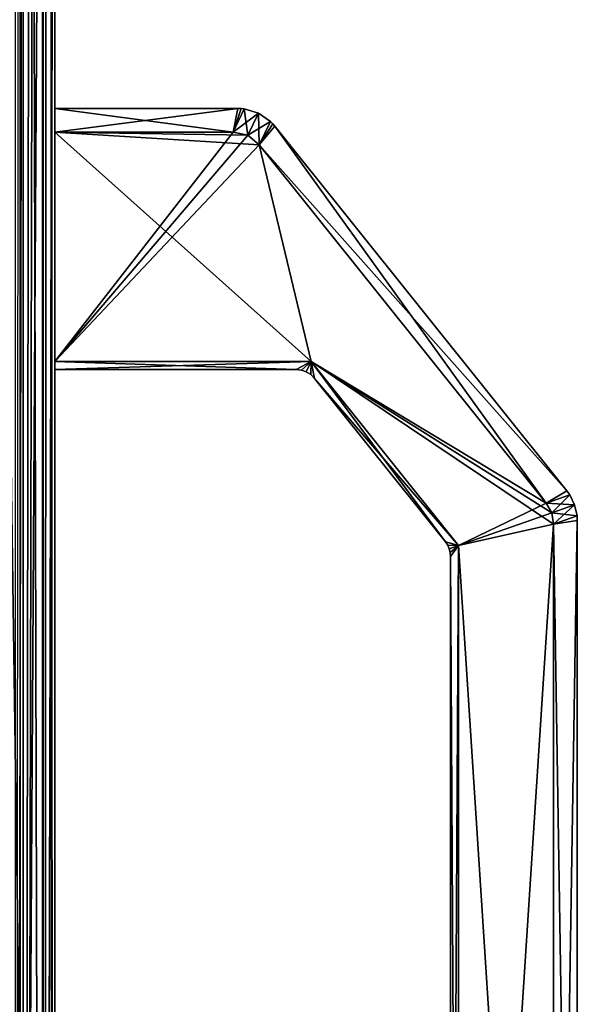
# Model space of a CAD drawing. Header units: millimetres. Extents: x -98 to 98, y -500 to 506.
# Tile 46 of 106: x 63 to 98, y -185 to -123. Entities that reach past the tile are written whole.
import ezdxf

# ---------------------------------------------------------------- set-up
doc = ezdxf.new("R2010")
doc.units = ezdxf.units.MM
doc.header["$LTSCALE"] = 65.185185
for name, color, linetype in [('1147', 7, 'CONTINUOUS'), ('1148', 7, 'CONTINUOUS'), ('1150', 7, 'CONTINUOUS'), ('2', 7, 'CONTINUOUS'), ('27', 7, 'CONTINUOUS'), ('31', 7, 'CONTINUOUS'), ('452', 7, 'CONTINUOUS'), ('455', 7, 'CONTINUOUS'), ('456', 7, 'CONTINUOUS'), ('5', 7, 'CONTINUOUS'), ('615', 7, 'CONTINUOUS'), ('616', 7, 'CONTINUOUS'), ('617', 7, 'CONTINUOUS'), ('618', 7, 'CONTINUOUS'), ('621', 7, 'CONTINUOUS'), ('622', 7, 'CONTINUOUS'), ('624', 7, 'CONTINUOUS'), ('625', 7, 'CONTINUOUS'), ('626', 7, 'CONTINUOUS'), ('627', 7, 'CONTINUOUS'), ('628', 7, 'CONTINUOUS'), ('631', 7, 'CONTINUOUS'), ('632', 7, 'CONTINUOUS'), ('633', 7, 'CONTINUOUS'), ('637', 7, 'CONTINUOUS'), ('638', 7, 'CONTINUOUS'), ('639', 7, 'CONTINUOUS'), ('640', 7, 'CONTINUOUS'), ('641', 7, 'CONTINUOUS'), ('642', 7, 'CONTINUOUS'), ('646', 7, 'CONTINUOUS'), ('647', 7, 'CONTINUOUS'), ('650', 7, 'CONTINUOUS'), ('651', 7, 'CONTINUOUS'), ('652', 7, 'CONTINUOUS'), ('653', 7, 'CONTINUOUS')]:
    doc.layers.add(name, color=color, linetype=linetype)

msp = doc.modelspace()

# ---------------------------------------------------------------- linework, layer by layer
at = {"layer": '1147', "color": 7, "linetype": 'CONTINUOUS'}
for points in [[(64.809, -476.8, -142.397), (64.809, 476.7, -142.397), (62.809, -476.8, -142.397), (64.809, -476.8, -142.397)], [(62.809, -476.8, -142.397), (64.809, 476.7, -142.397), (62.809, 476.7, -142.397), (62.809, -476.8, -142.397)]]:
    msp.add_3dface(points, dxfattribs=at)
at = {"layer": '1148', "color": 7, "linetype": 'CONTINUOUS'}
for points in [[(64.809, 476.7, -142.397), (64.809, -476.8, -142.397), (64.809, 479.7, -202.57), (64.809, 476.7, -142.397)], [(64.809, -476.8, -142.397), (64.809, -478.921, -143.276), (64.809, 479.7, -202.57), (64.809, -476.8, -142.397)], [(64.809, -479.8, -145.397), (64.809, -479.8, -202.57), (64.809, 479.7, -202.57), (64.809, -479.8, -145.397)], [(64.809, -478.921, -143.276), (64.809, -479.8, -145.397), (64.809, 479.7, -202.57), (64.809, -478.921, -143.276)]]:
    msp.add_3dface(points, dxfattribs=at)
at = {"layer": '1150', "color": 7, "linetype": 'CONTINUOUS'}
for points in [[(62.809, 479.7, -204.57), (64.223, 479.7, -203.984), (62.809, -479.8, -204.57), (62.809, 479.7, -204.57)], [(62.809, -479.8, -204.57), (64.223, 479.7, -203.984), (64.223, -479.8, -203.984), (62.809, -479.8, -204.57)], [(64.809, 479.7, -202.57), (64.809, -479.8, -202.57), (64.223, -479.8, -203.984), (64.809, 479.7, -202.57)], [(64.223, 479.7, -203.984), (64.809, 479.7, -202.57), (64.223, -479.8, -203.984), (64.223, 479.7, -203.984)]]:
    msp.add_3dface(points, dxfattribs=at)
at = {"layer": '2', "color": 7, "linetype": 'CONTINUOUS'}
for points in [[(65, 342, -2.5), (65, -342, -2.5), (65, 37.433, -14.79), (65, 342, -2.5)], [(65, 37.433, -14.79), (65, -342, -2.5), (65, -37.433, -14.79), (65, 37.433, -14.79)], [(65, -37.433, -14.79), (65, -342, -2.5), (65, -38.02, -14.98), (65, -37.433, -14.79)], [(65, -38.02, -14.98), (65, -342, -2.5), (65, -38.392, -15.505), (65, -38.02, -14.98)], [(65, -38.392, -15.505), (65, -342, -2.5), (65, -55.383, -72.5), (65, -38.392, -15.505)], [(65, -346.145, -2), (65, -346.145, -72.5), (65, -55.383, -72.5), (65, -346.145, -2)], [(65, -342.5, -2.5), (65, -346.145, -2), (65, -55.383, -72.5), (65, -342.5, -2.5)], [(65, -342, -2.5), (65, -342.5, -2.5), (65, -55.383, -72.5), (65, -342, -2.5)]]:
    msp.add_3dface(points, dxfattribs=at)
at = {"layer": '27', "color": 7, "linetype": 'CONTINUOUS'}
for points in [[(64.268, 342, -0.732), (62.5, 342), (64.268, -342, -0.732), (64.268, 342, -0.732)], [(64.268, -342, -0.732), (62.5, 342), (62.5, -342), (64.268, -342, -0.732)], [(65, -342, -2.5), (65, 342, -2.5), (64.268, 342, -0.732), (65, -342, -2.5)], [(65, -342, -2.5), (64.268, 342, -0.732), (64.268, -342, -0.732), (65, -342, -2.5)]]:
    msp.add_3dface(points, dxfattribs=at)
at = {"layer": '31', "color": 7, "linetype": 'CONTINUOUS'}
for points in [[(65, -346.145, -72.5), (64.268, -346.145, -74.268), (65, -55.383, -72.5), (65, -346.145, -72.5)], [(65, -55.383, -72.5), (64.268, -346.145, -74.268), (64.987, -55.458, -72.751), (65, -55.383, -72.5)], [(63, -55.532, -74.949), (62.5, -346.145, -75), (62.751, -55.409, -74.987), (63, -55.532, -74.949)], [(64.268, -346.145, -74.268), (62.5, -346.145, -75), (64.268, -55.532, -74.268), (64.268, -346.145, -74.268)], [(64.268, -55.532, -74.268), (62.5, -346.145, -75), (63, -55.532, -74.949), (64.268, -55.532, -74.268)], [(64.268, -346.145, -74.268), (64.949, -55.532, -73), (64.987, -55.458, -72.751), (64.268, -346.145, -74.268)], [(64.949, -55.532, -73), (64.268, -346.145, -74.268), (64.268, -55.532, -74.268), (64.949, -55.532, -73)]]:
    msp.add_3dface(points, dxfattribs=at)
at = {"layer": '452', "color": 7, "linetype": 'CONTINUOUS'}
for points in [[(65, -345), (65, 345), (65, -345, 2), (65, -345)], [(65, 345), (65, 345, 2), (65, -345, 2), (65, 345)]]:
    msp.add_3dface(points, dxfattribs=at)
at = {"layer": '455', "color": 7, "linetype": 'CONTINUOUS'}
for points in [[(55.094, -349.535), (-65, 496.2), (65, -345), (55.094, -349.535)], [(65, -345), (-65, 496.2), (55.094, 349.535), (65, -345)], [(65, 345), (65, -345), (55.094, 349.535), (65, 345)]]:
    msp.add_3dface(points, dxfattribs=at)
at = {"layer": '456', "color": 7, "linetype": 'CONTINUOUS'}
for points in [[(55.094, 349.535, 2), (-65, -496.2, 2), (65, 345, 2), (55.094, 349.535, 2)], [(65, 345, 2), (-65, -496.2, 2), (55.094, -349.535, 2), (65, 345, 2)], [(65, -345, 2), (65, 345, 2), (55.094, -349.535, 2), (65, -345, 2)]]:
    msp.add_3dface(points, dxfattribs=at)
at = {"layer": '5', "color": 7, "linetype": 'CONTINUOUS'}
for points in [[(63, 342, -2.5), (63, -37.433, -14.79), (63, -342, -2.5), (63, 342, -2.5)], [(63, -37.433, -14.79), (63, -38.043, -14.996), (63, -342, -2.5), (63, -37.433, -14.79)], [(63, -38.043, -14.996), (63, -38.392, -15.505), (63, -342, -2.5), (63, -38.043, -14.996)], [(63, -38.392, -15.505), (63, -55.383, -72.5), (63, -342, -2.5), (63, -38.392, -15.505)], [(63, -55.383, -72.5), (63, -346.145, -72.5), (63, -342, -2.5), (63, -55.383, -72.5)]]:
    msp.add_3dface(points, dxfattribs=at)
at = {"layer": '615', "color": 7, "linetype": 'CONTINUOUS'}
for points in [[(65, -129.9, -28), (65, -144.4, -28), (76.26, -129.9, -28), (65, -129.9, -28)], [(76.26, -129.9, -28), (65, -144.4, -28), (77.181, -130.103, -28), (76.26, -129.9, -28)], [(77.181, -130.103, -28), (65, -144.4, -28), (77.916, -130.696, -28), (77.181, -130.103, -28)], [(65, -144.4, -28), (81.195, -144.4, -28), (77.916, -130.696, -28), (65, -144.4, -28)], [(77.916, -130.696, -28), (81.195, -144.4, -28), (96.035, -153.345, -28), (77.916, -130.696, -28)], [(81.195, -144.4, -28), (90.5, -156.031, -28), (96.035, -153.345, -28), (81.195, -144.4, -28)], [(96.035, -153.345, -28), (90.5, -156.031, -28), (96.382, -153.967, -28), (96.035, -153.345, -28)], [(96.382, -153.967, -28), (90.5, -156.031, -28), (96.5, -154.67, -28), (96.382, -153.967, -28)], [(90.5, -247.369, -28), (96.5, -248.73, -28), (96.5, -154.67, -28), (90.5, -247.369, -28)], [(90.5, -156.031, -28), (90.5, -247.369, -28), (96.5, -154.67, -28), (90.5, -156.031, -28)]]:
    msp.add_3dface(points, dxfattribs=at)
at = {"layer": '616', "color": 7, "linetype": 'CONTINUOUS'}
for points in [[(65, -129.9, -45), (76.26, -129.9, -45), (77.181, -130.103, -45), (65, -129.9, -45)], [(77.916, -130.696, -45), (65, -129.9, -45), (77.181, -130.103, -45), (77.916, -130.696, -45)], [(65, -129.9, -45), (77.916, -130.696, -45), (81.195, -144.4, -45), (65, -129.9, -45)], [(65, -144.4, -45), (65, -129.9, -45), (81.195, -144.4, -45), (65, -144.4, -45)], [(77.916, -130.696, -45), (96.035, -153.345, -45), (81.195, -144.4, -45), (77.916, -130.696, -45)], [(96.382, -153.967, -45), (96.5, -154.67, -45), (81.195, -144.4, -45), (96.382, -153.967, -45)], [(81.195, -144.4, -45), (96.5, -154.67, -45), (90.5, -156.031, -45), (81.195, -144.4, -45)], [(96.035, -153.345, -45), (96.382, -153.967, -45), (81.195, -144.4, -45), (96.035, -153.345, -45)], [(96.5, -154.67, -45), (96.5, -248.73, -45), (90.5, -156.031, -45), (96.5, -154.67, -45)], [(90.5, -156.031, -45), (96.5, -248.73, -45), (90.5, -247.369, -45), (90.5, -156.031, -45)]]:
    msp.add_3dface(points, dxfattribs=at)
at = {"layer": '617', "color": 7, "linetype": 'CONTINUOUS'}
for points in [[(76.558, -128.4, -29.5), (76.558, -128.4, -43.5), (65, -128.4, -29.5), (76.558, -128.4, -29.5)], [(76.558, -128.4, -43.5), (65, -128.4, -43.5), (65, -128.4, -29.5), (76.558, -128.4, -43.5)]]:
    msp.add_3dface(points, dxfattribs=at)
at = {"layer": '618', "color": 7, "linetype": 'CONTINUOUS'}
for points in [[(98, -248.948, -29.5), (98, -248.948, -43.5), (98, -154.452, -43.5), (98, -248.948, -29.5)], [(98, -248.948, -29.5), (98, -154.452, -43.5), (98, -154.452, -29.5), (98, -248.948, -29.5)]]:
    msp.add_3dface(points, dxfattribs=at)
at = {"layer": '621', "color": 7, "linetype": 'CONTINUOUS'}
for points in [[(78.901, -129.526, -29.5), (97.343, -152.578, -29.5), (78.901, -129.526, -43.5), (78.901, -129.526, -29.5)], [(97.343, -152.578, -29.5), (97.343, -152.578, -43.5), (78.901, -129.526, -43.5), (97.343, -152.578, -29.5)]]:
    msp.add_3dface(points, dxfattribs=at)
at = {"layer": '622', "color": 7, "linetype": 'CONTINUOUS'}
for points in [[(90, -156.732, -44.5), (90, -246.668, -44.5), (90, -156.732, -28.5), (90, -156.732, -44.5)], [(90, -156.732, -28.5), (90, -246.668, -44.5), (90, -246.668, -28.5), (90, -156.732, -28.5)]]:
    msp.add_3dface(points, dxfattribs=at)
at = {"layer": '624', "color": 7, "linetype": 'CONTINUOUS'}
for points in [[(65, -144.9, -44.5), (80.234, -144.9, -44.5), (80.234, -144.9, -28.5), (65, -144.9, -44.5)], [(65, -144.9, -44.5), (80.234, -144.9, -28.5), (65, -144.9, -28.5), (65, -144.9, -44.5)]]:
    msp.add_3dface(points, dxfattribs=at)
at = {"layer": '625', "color": 7, "linetype": 'CONTINUOUS'}
for points in [[(89.671, -155.795, -28.5), (81.405, -145.463, -28.5), (81.405, -145.463, -44.5), (89.671, -155.795, -28.5)], [(89.671, -155.795, -44.5), (89.671, -155.795, -28.5), (81.405, -145.463, -44.5), (89.671, -155.795, -44.5)]]:
    msp.add_3dface(points, dxfattribs=at)
at = {"layer": '626', "color": 7, "linetype": 'CONTINUOUS'}
for points in [[(65, -128.4, -43.5), (76.558, -128.4, -43.5), (65, -129.9, -45), (65, -128.4, -43.5)], [(65, -129.9, -45), (76.558, -128.4, -43.5), (76.26, -129.9, -45), (65, -129.9, -45)], [(76.558, -128.4, -43.5), (76.764, -128.407, -43.507), (76.26, -129.9, -45), (76.558, -128.4, -43.5)], [(76.764, -128.407, -43.507), (76.967, -128.428, -43.528), (76.26, -129.9, -45), (76.764, -128.407, -43.507)]]:
    msp.add_3dface(points, dxfattribs=at)
at = {"layer": '627', "color": 7, "linetype": 'CONTINUOUS'}
for points in [[(78.623, -129.224, -43.528), (78.901, -129.526, -43.5), (77.916, -130.696, -45), (78.623, -129.224, -43.528)], [(78.901, -129.526, -43.5), (78.623, -129.224, -43.528), (78.767, -129.37, -43.507), (78.901, -129.526, -43.5)], [(78.901, -129.526, -43.5), (97.343, -152.578, -43.5), (77.916, -130.696, -45), (78.901, -129.526, -43.5)], [(97.343, -152.578, -43.5), (96.035, -153.345, -45), (77.916, -130.696, -45), (97.343, -152.578, -43.5)], [(97.343, -152.578, -43.5), (97.52, -152.824, -43.515), (96.035, -153.345, -45), (97.343, -152.578, -43.5)]]:
    msp.add_3dface(points, dxfattribs=at)
at = {"layer": '628', "color": 7, "linetype": 'CONTINUOUS'}
for points in [[(97.985, -154.149, -43.515), (98, -154.452, -43.5), (96.5, -154.67, -45), (97.985, -154.149, -43.515)], [(98, -154.452, -43.5), (98, -248.948, -43.5), (96.5, -154.67, -45), (98, -154.452, -43.5)], [(96.5, -154.67, -45), (98, -248.948, -43.5), (96.5, -248.73, -45), (96.5, -154.67, -45)]]:
    msp.add_3dface(points, dxfattribs=at)
at = {"layer": '631', "color": 7, "linetype": 'CONTINUOUS'}
for points in [[(65, -129.9, -28), (76.26, -129.9, -28), (65, -128.4, -29.5), (65, -129.9, -28)], [(76.26, -129.9, -28), (76.558, -128.4, -29.5), (65, -128.4, -29.5), (76.26, -129.9, -28)], [(76.26, -129.9, -28), (76.967, -128.428, -29.472), (76.558, -128.4, -29.5), (76.26, -129.9, -28)], [(76.967, -128.428, -29.472), (76.764, -128.407, -29.493), (76.558, -128.4, -29.5), (76.967, -128.428, -29.472)]]:
    msp.add_3dface(points, dxfattribs=at)
at = {"layer": '632', "color": 7, "linetype": 'CONTINUOUS'}
for points in [[(78.623, -129.224, -29.472), (77.916, -130.696, -28), (78.767, -129.37, -29.493), (78.623, -129.224, -29.472)], [(78.767, -129.37, -29.493), (77.916, -130.696, -28), (78.901, -129.526, -29.5), (78.767, -129.37, -29.493)], [(77.916, -130.696, -28), (96.035, -153.345, -28), (78.901, -129.526, -29.5), (77.916, -130.696, -28)], [(96.035, -153.345, -28), (97.343, -152.578, -29.5), (78.901, -129.526, -29.5), (96.035, -153.345, -28)], [(96.035, -153.345, -28), (97.52, -152.824, -29.485), (97.343, -152.578, -29.5), (96.035, -153.345, -28)]]:
    msp.add_3dface(points, dxfattribs=at)
at = {"layer": '633', "color": 7, "linetype": 'CONTINUOUS'}
for points in [[(97.985, -154.149, -29.485), (96.5, -154.67, -28), (98, -154.452, -29.5), (97.985, -154.149, -29.485)], [(96.5, -154.67, -28), (96.5, -248.73, -28), (98, -154.452, -29.5), (96.5, -154.67, -28)], [(96.5, -248.73, -28), (98, -248.948, -29.5), (98, -154.452, -29.5), (96.5, -248.73, -28)]]:
    msp.add_3dface(points, dxfattribs=at)
at = {"layer": '637', "color": 7, "linetype": 'CONTINUOUS'}
for points in [[(89.915, -156.236, -44.415), (90.5, -156.031, -45), (89.979, -156.48, -44.479), (89.915, -156.236, -44.415)], [(89.979, -156.48, -44.479), (90.5, -156.031, -45), (90, -156.732, -44.5), (89.979, -156.48, -44.479)], [(90.5, -156.031, -45), (90.5, -247.369, -45), (90, -156.732, -44.5), (90.5, -156.031, -45)], [(90, -156.732, -44.5), (90.5, -247.369, -45), (90, -246.668, -44.5), (90, -156.732, -44.5)]]:
    msp.add_3dface(points, dxfattribs=at)
at = {"layer": '638', "color": 7, "linetype": 'CONTINUOUS'}
for points in [[(80.884, -145.048, -44.352), (81.195, -144.4, -45), (81.166, -145.224, -44.462), (80.884, -145.048, -44.352)], [(81.195, -144.4, -45), (81.405, -145.463, -44.5), (81.166, -145.224, -44.462), (81.195, -144.4, -45)], [(81.195, -144.4, -45), (90.5, -156.031, -45), (81.405, -145.463, -44.5), (81.195, -144.4, -45)], [(90.5, -156.031, -45), (89.671, -155.795, -44.5), (81.405, -145.463, -44.5), (90.5, -156.031, -45)], [(89.671, -155.795, -44.5), (90.5, -156.031, -45), (89.813, -156.006, -44.479), (89.671, -155.795, -44.5)], [(89.813, -156.006, -44.479), (90.5, -156.031, -45), (89.915, -156.236, -44.415), (89.813, -156.006, -44.479)]]:
    msp.add_3dface(points, dxfattribs=at)
at = {"layer": '639', "color": 7, "linetype": 'CONTINUOUS'}
for points in [[(65, -144.4, -45), (81.195, -144.4, -45), (65, -144.9, -44.5), (65, -144.4, -45)], [(65, -144.9, -44.5), (81.195, -144.4, -45), (80.234, -144.9, -44.5), (65, -144.9, -44.5)], [(80.234, -144.9, -44.5), (81.195, -144.4, -45), (80.571, -144.938, -44.462), (80.234, -144.9, -44.5)], [(80.571, -144.938, -44.462), (81.195, -144.4, -45), (80.884, -145.048, -44.352), (80.571, -144.938, -44.462)]]:
    msp.add_3dface(points, dxfattribs=at)
at = {"layer": '640', "color": 7, "linetype": 'CONTINUOUS'}
for points in [[(81.195, -144.4, -28), (65, -144.4, -28), (80.234, -144.9, -28.5), (81.195, -144.4, -28)], [(80.234, -144.9, -28.5), (65, -144.4, -28), (65, -144.9, -28.5), (80.234, -144.9, -28.5)], [(81.195, -144.4, -28), (80.234, -144.9, -28.5), (80.57, -144.938, -28.538), (81.195, -144.4, -28)], [(80.884, -145.048, -28.648), (81.195, -144.4, -28), (80.57, -144.938, -28.538), (80.884, -145.048, -28.648)]]:
    msp.add_3dface(points, dxfattribs=at)
at = {"layer": '641', "color": 7, "linetype": 'CONTINUOUS'}
for points in [[(81.195, -144.4, -28), (80.884, -145.048, -28.648), (81.165, -145.224, -28.538), (81.195, -144.4, -28)], [(81.405, -145.463, -28.5), (81.195, -144.4, -28), (81.165, -145.224, -28.538), (81.405, -145.463, -28.5)], [(90.5, -156.031, -28), (81.195, -144.4, -28), (89.671, -155.795, -28.5), (90.5, -156.031, -28)], [(89.671, -155.795, -28.5), (81.195, -144.4, -28), (81.405, -145.463, -28.5), (89.671, -155.795, -28.5)], [(90.5, -156.031, -28), (89.671, -155.795, -28.5), (89.813, -156.006, -28.521), (90.5, -156.031, -28)], [(89.915, -156.236, -28.585), (90.5, -156.031, -28), (89.813, -156.006, -28.521), (89.915, -156.236, -28.585)]]:
    msp.add_3dface(points, dxfattribs=at)
at = {"layer": '642', "color": 7, "linetype": 'CONTINUOUS'}
for points in [[(90.5, -156.031, -28), (89.915, -156.236, -28.585), (89.979, -156.48, -28.521), (90.5, -156.031, -28)], [(90, -156.732, -28.5), (90.5, -156.031, -28), (89.979, -156.48, -28.521), (90, -156.732, -28.5)], [(90.5, -247.369, -28), (90.5, -156.031, -28), (90, -246.668, -28.5), (90.5, -247.369, -28)], [(90.5, -156.031, -28), (90, -156.732, -28.5), (90, -246.668, -28.5), (90.5, -156.031, -28)]]:
    msp.add_3dface(points, dxfattribs=at)
at = {"layer": '646', "color": 7, "linetype": 'CONTINUOUS'}
for points in [[(97.343, -152.578, -29.5), (97.52, -152.824, -29.485), (97.52, -152.824, -43.515), (97.343, -152.578, -29.5)], [(97.343, -152.578, -43.5), (97.343, -152.578, -29.5), (97.52, -152.824, -43.515), (97.343, -152.578, -43.5)], [(97.52, -152.824, -29.485), (97.831, -153.459, -29.449), (97.52, -152.824, -43.515), (97.52, -152.824, -29.485)], [(97.52, -152.824, -43.515), (97.831, -153.459, -29.449), (97.831, -153.459, -43.551), (97.52, -152.824, -43.515)], [(97.985, -154.149, -29.485), (97.985, -154.149, -43.515), (97.831, -153.459, -43.551), (97.985, -154.149, -29.485)], [(97.831, -153.459, -29.449), (97.985, -154.149, -29.485), (97.831, -153.459, -43.551), (97.831, -153.459, -29.449)], [(98, -154.452, -43.5), (97.985, -154.149, -43.515), (98, -154.452, -29.5), (98, -154.452, -43.5)], [(97.985, -154.149, -43.515), (97.985, -154.149, -29.485), (98, -154.452, -29.5), (97.985, -154.149, -43.515)]]:
    msp.add_3dface(points, dxfattribs=at)
at = {"layer": '647', "color": 7, "linetype": 'CONTINUOUS'}
for points in [[(76.558, -128.4, -29.5), (76.764, -128.407, -29.493), (76.558, -128.4, -43.5), (76.558, -128.4, -29.5)], [(76.558, -128.4, -43.5), (76.764, -128.407, -29.493), (76.764, -128.407, -43.507), (76.558, -128.4, -43.5)], [(76.967, -128.428, -29.472), (76.967, -128.428, -43.528), (76.764, -128.407, -43.507), (76.967, -128.428, -29.472)], [(76.764, -128.407, -29.493), (76.967, -128.428, -29.472), (76.764, -128.407, -43.507), (76.764, -128.407, -29.493)], [(77.858, -128.696, -43.592), (76.967, -128.428, -43.528), (77.858, -128.696, -29.408), (77.858, -128.696, -43.592)], [(77.858, -128.696, -29.408), (76.967, -128.428, -43.528), (76.967, -128.428, -29.472), (77.858, -128.696, -29.408)], [(77.858, -128.696, -43.592), (78.623, -129.224, -29.472), (78.623, -129.224, -43.528), (77.858, -128.696, -43.592)], [(78.623, -129.224, -29.472), (77.858, -128.696, -43.592), (77.858, -128.696, -29.408), (78.623, -129.224, -29.472)], [(78.623, -129.224, -29.472), (78.767, -129.37, -29.493), (78.623, -129.224, -43.528), (78.623, -129.224, -29.472)], [(78.623, -129.224, -43.528), (78.767, -129.37, -29.493), (78.767, -129.37, -43.507), (78.623, -129.224, -43.528)], [(78.767, -129.37, -29.493), (78.901, -129.526, -29.5), (78.767, -129.37, -43.507), (78.767, -129.37, -29.493)], [(78.901, -129.526, -29.5), (78.901, -129.526, -43.5), (78.767, -129.37, -43.507), (78.901, -129.526, -29.5)]]:
    msp.add_3dface(points, dxfattribs=at)
at = {"layer": '650', "color": 7, "linetype": 'CONTINUOUS'}
for points in [[(97.52, -152.824, -43.515), (97.831, -153.459, -43.551), (96.035, -153.345, -45), (97.52, -152.824, -43.515)], [(97.831, -153.459, -43.551), (96.382, -153.967, -45), (96.035, -153.345, -45), (97.831, -153.459, -43.551)], [(97.831, -153.459, -43.551), (97.985, -154.149, -43.515), (96.382, -153.967, -45), (97.831, -153.459, -43.551)], [(97.985, -154.149, -43.515), (96.5, -154.67, -45), (96.382, -153.967, -45), (97.985, -154.149, -43.515)]]:
    msp.add_3dface(points, dxfattribs=at)
at = {"layer": '651', "color": 7, "linetype": 'CONTINUOUS'}
for points in [[(96.035, -153.345, -28), (96.382, -153.967, -28), (97.52, -152.824, -29.485), (96.035, -153.345, -28)], [(97.52, -152.824, -29.485), (96.382, -153.967, -28), (97.831, -153.459, -29.449), (97.52, -152.824, -29.485)], [(96.382, -153.967, -28), (96.5, -154.67, -28), (97.831, -153.459, -29.449), (96.382, -153.967, -28)], [(96.5, -154.67, -28), (97.985, -154.149, -29.485), (97.831, -153.459, -29.449), (96.5, -154.67, -28)]]:
    msp.add_3dface(points, dxfattribs=at)
at = {"layer": '652', "color": 7, "linetype": 'CONTINUOUS'}
for points in [[(76.967, -128.428, -43.528), (77.858, -128.696, -43.592), (76.26, -129.9, -45), (76.967, -128.428, -43.528)], [(76.26, -129.9, -45), (77.858, -128.696, -43.592), (77.181, -130.103, -45), (76.26, -129.9, -45)], [(77.858, -128.696, -43.592), (78.623, -129.224, -43.528), (77.181, -130.103, -45), (77.858, -128.696, -43.592)], [(78.623, -129.224, -43.528), (77.916, -130.696, -45), (77.181, -130.103, -45), (78.623, -129.224, -43.528)]]:
    msp.add_3dface(points, dxfattribs=at)
at = {"layer": '653', "color": 7, "linetype": 'CONTINUOUS'}
for points in [[(76.26, -129.9, -28), (77.181, -130.103, -28), (76.967, -128.428, -29.472), (76.26, -129.9, -28)], [(77.181, -130.103, -28), (77.858, -128.696, -29.408), (76.967, -128.428, -29.472), (77.181, -130.103, -28)], [(77.181, -130.103, -28), (77.916, -130.696, -28), (77.858, -128.696, -29.408), (77.181, -130.103, -28)], [(77.916, -130.696, -28), (78.623, -129.224, -29.472), (77.858, -128.696, -29.408), (77.916, -130.696, -28)]]:
    msp.add_3dface(points, dxfattribs=at)

doc.saveas('drawing.dxf')
